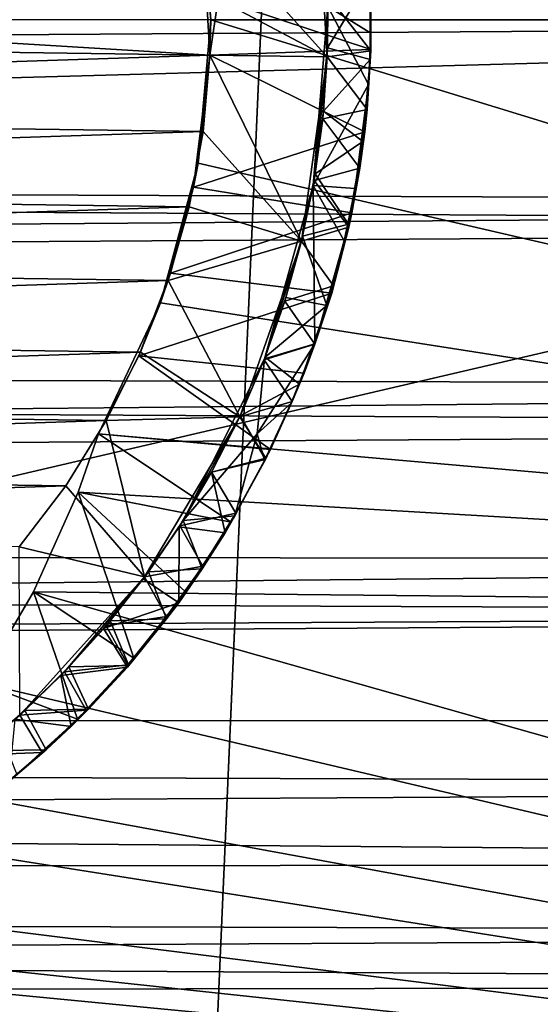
# Model space of a CAD drawing. Header units: metres. Extents: x -263 to 72, y -72 to 102.
# Tile 19 of 256: x -28.39 to -27.06, y -2.52 to 0. Entities that reach past the tile are written whole.
import ezdxf

# ---------------------------------------------------------------- set-up
doc = ezdxf.new("R2010")
doc.units = ezdxf.units.M
doc.layers.add('solid_FREE_STANDING_ONO_SW0004', color=7, linetype='CONTINUOUS')

msp = doc.modelspace()

# ---------------------------------------------------------------- linework, layer by layer
at = {"layer": 'solid_FREE_STANDING_ONO_SW0004'}
for points in [[(-30.639791, -65.707329, -887), (-30.63979, 65.707329, -887), (-24.7964, 68.127739, -887)], [(-24.796396, -68.127739, -887), (-30.639791, -65.707329, -887), (-24.7964, 68.127739, -887)], [(-65.25, 0.276805, 134.037201), (-22.5, 0, 134.100006), (-22.493809, 0.527761, 134.053986)], [(-65.25, 0.276805, 128.06279), (-22.493809, 0.527761, 128.046005), (-22.5, 0, 128)], [(-27.9, 0, 17.4), (-27.938723, 0.401419, 17.405409), (-23, 0, 17.4)], [(-27.926136, 0.330281, 17.5), (-27.938723, 0.401419, 17.405409), (-27.9, 0, 17.4)], [(-27.630323, 0.380306, 17.799999), (-27.601889, -0.095201, 17.799999), (-27.869106, 0.202709, 17.540512)], [(-27.630323, 0.380306, 17.799999), (-27.600853, 0.064011, 17.93507), (-27.601881, -0.095017, 17.926579)], [(-27.630323, 0.380306, 17.799999), (-27.601881, -0.095017, 17.926579), (-27.601889, -0.095201, 17.799999)], [(-32.093601, 0.16381, 17.5), (-27.926136, 0.330281, 17.5), (-27.90196, -0.090734, 17.5)], [(-27.926136, 0.330281, 17.5), (-27.9, 0, 17.4), (-27.90196, -0.090734, 17.5)], [(-65.25, 0.276805, 134.037201), (-65.25, -0.276805, 134.037201), (-22.5, 0, 134.100006)], [(-65.25, 0.276805, 128.06279), (-22.5, 0, 128), (-65.25, -0.276805, 128.06279)], [(-27.601889, -0.095201, 17.799999), (-27.880833, 0.053205, 17.519836), (-27.869106, 0.202709, 17.540512)], [(-32.099754, -0.032216, 17.5), (-32.093601, 0.16381, 17.5), (-27.90196, -0.090734, 17.5)], [(-27.880833, 0.053205, 17.519836), (-27.489998, -0.076361, 17.739031), (-27.493431, 0.137737, 17.749014)], [(-27.493431, 0.137737, 17.749014), (-27.489998, -0.076361, 17.739031), (-27.490541, 0.071484, 17.871462)], [(-27.601704, 0.090424, 18.483063), (-27.601076, -0.071861, 18.47452), (-27.491276, 0.109912, 18.54801)], [(-27.601076, -0.071861, 18.47452), (-27.491987, -0.101916, 18.53676), (-27.491276, 0.109912, 18.54801)], [(-27.490881, 0.095102, 18.60033), (-27.491276, 0.109912, 18.54801), (-27.491987, -0.101916, 18.53676)], [(-27.600243, 0.034061, 18.600042), (-27.601076, -0.071861, 18.47452), (-27.601704, 0.090424, 18.483063)], [(-27.600243, 0.034061, 18.600042), (-27.490881, 0.095102, 18.60033), (-27.490065, -0.034478, 18.600044)], [(-27.490065, -0.034478, 18.600044), (-27.490881, 0.095102, 18.60033), (-27.491987, -0.101916, 18.53676)], [(-27.880833, 0.053205, 17.519836), (-27.90196, -0.090734, 17.5), (-27.489998, -0.076361, 17.739031)], [(-27.601889, -0.095201, 17.799999), (-27.90196, -0.090734, 17.5), (-27.880833, 0.053205, 17.519836)], [(-27.601881, -0.095017, 17.926579), (-27.600853, 0.064011, 17.93507), (-27.49008, -0.07985, 17.863426)], [(-27.600853, 0.064011, 17.93507), (-27.490541, 0.071484, 17.871462), (-27.49008, -0.07985, 17.863426)], [(-27.489998, -0.076361, 17.739031), (-27.49008, -0.07985, 17.863426), (-27.490541, 0.071484, 17.871462)], [(-27.637722, -0.423842, 18.606558), (-27.600243, 0.034061, 18.600042), (-27.496275, -0.165912, 18.601006)], [(-27.637722, -0.423842, 18.606558), (-27.601076, -0.071861, 18.47452), (-27.600243, 0.034061, 18.600042)], [(-27.600243, 0.034061, 18.600042), (-27.490065, -0.034478, 18.600044), (-27.496275, -0.165912, 18.601006)], [(-91, -1.867436, 47.082512), (-22.949831, -1.518312, 47.12244), (-23, 0, 47.200001)], [(-91, -1.867436, 47.082512), (-23, 0, 47.200001), (-91, 0, 47.200001)], [(-65.25, -0.276805, 128.06279), (-22.5, 0, 128), (-22.494011, -0.527793, 128.046021)], [(-46.920113, -5.483292, -872.423401), (-23.396439, 0, -872.002258), (-39.08173, 0, -872.247314)], [(-46.920113, -5.483292, -872.423401), (-23.245331, -3.782047, -872.004089), (-23.396439, 0, -872.002258)], [(-27.9, 0, 17.4), (-23, 0, 17.4), (-22.949831, -1.518304, 17.47756)], [(-65.25, -0.276805, 134.037201), (-22.494976, -0.475406, 134.062729), (-22.5, 0, 134.100006)], [(-27.932405, -0.367497, 17.404533), (-27.9, 0, 17.4), (-22.949831, -1.518304, 17.47756)], [(-27.90196, -0.090734, 17.5), (-27.9, 0, 17.4), (-27.932405, -0.367497, 17.404533)], [(-32.087589, -0.227962, 17.5), (-32.099754, -0.032216, 17.5), (-27.90196, -0.090734, 17.5)], [(-27.496275, -0.165912, 18.601006), (-27.490065, -0.034478, 18.600044), (-27.491987, -0.101916, 18.53676)], [(-27.637722, -0.423842, 18.606558), (-27.61142, -0.233838, 18.466209), (-27.601076, -0.071861, 18.47452)], [(-27.601076, -0.071861, 18.47452), (-27.61142, -0.233838, 18.466209), (-27.491987, -0.101916, 18.53676)], [(-27.919575, -0.286061, 17.5), (-32.087589, -0.227962, 17.5), (-27.90196, -0.090734, 17.5)], [(-27.90196, -0.090734, 17.5), (-27.944214, -0.428652, 17.480124), (-27.505402, -0.287235, 17.728804)], [(-27.90196, -0.090734, 17.5), (-27.932405, -0.367497, 17.404533), (-27.944214, -0.428652, 17.480124)], [(-27.667929, -0.566956, 17.799999), (-27.919575, -0.286061, 17.5), (-27.90196, -0.090734, 17.5)], [(-27.90196, -0.090734, 17.5), (-27.505402, -0.287235, 17.728804), (-27.489998, -0.076361, 17.739031)], [(-27.601889, -0.095201, 17.799999), (-27.667929, -0.566956, 17.799999), (-27.90196, -0.090734, 17.5)], [(-27.601889, -0.095201, 17.799999), (-27.667892, -0.566811, 17.901426), (-27.667929, -0.566956, 17.799999)], [(-27.601889, -0.095201, 17.799999), (-27.635475, -0.411121, 17.909775), (-27.667892, -0.566811, 17.901426)], [(-27.601889, -0.095201, 17.799999), (-27.61344, -0.253626, 17.918146), (-27.635475, -0.411121, 17.909775)], [(-27.61344, -0.253626, 17.918146), (-27.601881, -0.095017, 17.926579), (-27.499222, -0.229991, 17.855719)], [(-27.601889, -0.095201, 17.799999), (-27.601881, -0.095017, 17.926579), (-27.61344, -0.253626, 17.918146)], [(-27.601881, -0.095017, 17.926579), (-27.49008, -0.07985, 17.863426), (-27.499222, -0.229991, 17.855719)], [(-27.489998, -0.076361, 17.739031), (-27.505402, -0.287235, 17.728804), (-27.49008, -0.07985, 17.863426)], [(-27.505402, -0.287235, 17.728804), (-27.499222, -0.229991, 17.855719), (-27.49008, -0.07985, 17.863426)], [(-27.61142, -0.233838, 18.466209), (-27.510561, -0.311846, 18.52582), (-27.491987, -0.101916, 18.53676)], [(-27.496275, -0.165912, 18.601006), (-27.491987, -0.101916, 18.53676), (-27.510561, -0.311846, 18.52582)], [(-27.637722, -0.423842, 18.606558), (-27.496275, -0.165912, 18.601006), (-27.530306, -0.432039, 18.606813)], [(-27.530306, -0.432039, 18.606813), (-27.496275, -0.165912, 18.601006), (-27.510561, -0.311846, 18.52582)], [(-27.919575, -0.286061, 17.5), (-32.05722, -0.421719, 17.5), (-32.087589, -0.227962, 17.5)], [(-27.637722, -0.423842, 18.606558), (-27.632689, -0.394757, 18.457994), (-27.61142, -0.233838, 18.466209)], [(-27.61142, -0.233838, 18.466209), (-27.632689, -0.394757, 18.457994), (-27.510561, -0.311846, 18.52582)], [(-27.61344, -0.253626, 17.918146), (-27.499222, -0.229991, 17.855719), (-27.518105, -0.380057, 17.848307)], [(-27.505402, -0.287235, 17.728804), (-27.518105, -0.380057, 17.848307), (-27.499222, -0.229991, 17.855719)], [(-65.25, -0.276805, 128.06279), (-22.494011, -0.527793, 128.046021), (-65.25, -0.820989, 128.16452)], [(-65.25, -0.276805, 134.037201), (-65.25, -0.820989, 133.935471), (-22.494976, -0.475406, 134.062729)], [(-27.635475, -0.411121, 17.909775), (-27.61344, -0.253626, 17.918146), (-27.518105, -0.380057, 17.848307)], [(-27.919575, -0.286061, 17.5), (-27.955334, -0.478894, 17.5), (-32.05722, -0.421719, 17.5)], [(-27.667929, -0.566956, 17.799999), (-27.955334, -0.478894, 17.5), (-27.919575, -0.286061, 17.5)], [(-27.944214, -0.428652, 17.480124), (-27.538731, -0.493755, 17.718195), (-27.505402, -0.287235, 17.728804)], [(-27.505402, -0.287235, 17.728804), (-27.538731, -0.493755, 17.718195), (-27.518105, -0.380057, 17.848307)], [(-27.632689, -0.394757, 18.457994), (-27.547646, -0.523061, 18.514656), (-27.510561, -0.311846, 18.52582)], [(-27.530306, -0.432039, 18.606813), (-27.510561, -0.311846, 18.52582), (-27.547646, -0.523061, 18.514656)], [(-28.028851, -0.72427, 17.417614), (-27.932405, -0.367497, 17.404533), (-22.949831, -1.518304, 17.47756)], [(-27.944214, -0.428652, 17.480124), (-27.932405, -0.367497, 17.404533), (-28.028851, -0.72427, 17.417614)], [(-27.632689, -0.394757, 18.457994), (-27.664785, -0.553868, 18.449755), (-27.547646, -0.523061, 18.514656)], [(-27.637722, -0.423842, 18.606558), (-27.664785, -0.553868, 18.449755), (-27.632689, -0.394757, 18.457994)], [(-27.635475, -0.411121, 17.909775), (-27.518105, -0.380057, 17.848307), (-27.546871, -0.530687, 17.841074)], [(-27.538731, -0.493755, 17.718195), (-27.546871, -0.530687, 17.841074), (-27.518105, -0.380057, 17.848307)], [(-27.955334, -0.478894, 17.5), (-32.008907, -0.611797, 17.5), (-32.05722, -0.421719, 17.5)], [(-27.762283, -0.867541, 18.627495), (-27.637722, -0.423842, 18.606558), (-27.633106, -0.8292, 18.625116)], [(-27.762283, -0.867541, 18.627495), (-27.664785, -0.553868, 18.449755), (-27.637722, -0.423842, 18.606558)], [(-27.667892, -0.566811, 17.901426), (-27.635475, -0.411121, 17.909775), (-27.546871, -0.530687, 17.841074)], [(-27.637722, -0.423842, 18.606558), (-27.530306, -0.432039, 18.606813), (-27.55822, -0.565357, 18.61167)], [(-27.637722, -0.423842, 18.606558), (-27.55822, -0.565357, 18.61167), (-27.633106, -0.8292, 18.625116)], [(-27.944214, -0.428652, 17.480124), (-28.028851, -0.72427, 17.417614), (-28.002579, -0.64831, 17.466497)], [(-27.944214, -0.428652, 17.480124), (-28.002579, -0.64831, 17.466497), (-27.538731, -0.493755, 17.718195)], [(-27.55822, -0.565357, 18.61167), (-27.530306, -0.432039, 18.606813), (-27.547646, -0.523061, 18.514656)], [(-65.25, -0.820989, 133.935471), (-22.480362, -0.939841, 133.951584), (-22.494976, -0.475406, 134.062729)], [(-27.955334, -0.478894, 17.5), (-28.008926, -0.667552, 17.5), (-32.008907, -0.611797, 17.5)], [(-27.667929, -0.566956, 17.799999), (-28.008926, -0.667552, 17.5), (-27.955334, -0.478894, 17.5)], [(-28.002579, -0.64831, 17.466497), (-27.590351, -0.699306, 17.706942), (-27.538731, -0.493755, 17.718195)], [(-27.538731, -0.493755, 17.718195), (-27.590351, -0.699306, 17.706942), (-27.546871, -0.530687, 17.841074)], [(-65.25, -0.820989, 128.16452), (-22.494011, -0.527793, 128.046021), (-22.476702, -1.04071, 128.183044)], [(-27.664785, -0.553868, 18.449755), (-27.602432, -0.731642, 18.503624), (-27.547646, -0.523061, 18.514656)], [(-27.55822, -0.565357, 18.61167), (-27.547646, -0.523061, 18.514656), (-27.602432, -0.731642, 18.503624)], [(-27.762283, -0.867541, 18.627495), (-27.707561, -0.710442, 18.441408), (-27.664785, -0.553868, 18.449755)], [(-27.664785, -0.553868, 18.449755), (-27.707561, -0.710442, 18.441408), (-27.602432, -0.731642, 18.503624)], [(-27.667892, -0.566811, 17.901426), (-27.546871, -0.530687, 17.841074), (-27.585518, -0.681066, 17.83383)], [(-27.590351, -0.699306, 17.706942), (-27.585518, -0.681066, 17.83383), (-27.546871, -0.530687, 17.841074)], [(-27.667929, -0.566956, 17.799999), (-27.825838, -1.016377, 17.799999), (-28.008926, -0.667552, 17.5)], [(-27.667929, -0.566956, 17.799999), (-27.82579, -1.016274, 17.87604), (-27.825838, -1.016377, 17.799999)], [(-27.667929, -0.566956, 17.799999), (-27.763258, -0.87005, 17.884569), (-27.82579, -1.016274, 17.87604)], [(-27.667929, -0.566956, 17.799999), (-27.71055, -0.720011, 17.893045), (-27.763258, -0.87005, 17.884569)], [(-27.71055, -0.720011, 17.893045), (-27.667892, -0.566811, 17.901426), (-27.585518, -0.681066, 17.83383)], [(-27.667929, -0.566956, 17.799999), (-27.667892, -0.566811, 17.901426), (-27.71055, -0.720011, 17.893045)], [(-27.633106, -0.8292, 18.625116), (-27.55822, -0.565357, 18.61167), (-27.602432, -0.731642, 18.503624)], [(-28.008926, -0.667552, 17.5), (-31.943071, -0.796539, 17.5), (-32.008907, -0.611797, 17.5)], [(-28.002579, -0.64831, 17.466497), (-28.084227, -0.860123, 17.452471), (-27.590351, -0.699306, 17.706942)], [(-28.002579, -0.64831, 17.466497), (-28.028851, -0.72427, 17.417614), (-28.084227, -0.860123, 17.452471)], [(-28.008926, -0.667552, 17.5), (-28.079885, -0.850387, 17.5), (-31.943071, -0.796539, 17.5)], [(-27.825838, -1.016377, 17.799999), (-28.079885, -0.850387, 17.5), (-28.008926, -0.667552, 17.5)], [(-28.084227, -0.860123, 17.452471), (-27.660929, -0.904028, 17.695053), (-27.590351, -0.699306, 17.706942)], [(-27.71055, -0.720011, 17.893045), (-27.585518, -0.681066, 17.83383), (-27.633871, -0.830101, 17.826414)], [(-27.590351, -0.699306, 17.706942), (-27.660929, -0.904028, 17.695053), (-27.633871, -0.830101, 17.826414)], [(-27.590351, -0.699306, 17.706942), (-27.633871, -0.830101, 17.826414), (-27.585518, -0.681066, 17.83383)], [(-28.186853, -1.05948, 17.437716), (-28.028851, -0.72427, 17.417614), (-22.949831, -1.518304, 17.47756)], [(-28.084227, -0.860123, 17.452471), (-28.028851, -0.72427, 17.417614), (-28.186853, -1.05948, 17.437716)], [(-27.763258, -0.87005, 17.884569), (-27.71055, -0.720011, 17.893045), (-27.633871, -0.830101, 17.826414)], [(-27.762283, -0.867541, 18.627495), (-27.760824, -0.863765, 18.432896), (-27.707561, -0.710442, 18.441408)], [(-27.707561, -0.710442, 18.441408), (-27.760824, -0.863765, 18.432896), (-27.602432, -0.731642, 18.503624)], [(-27.760824, -0.863765, 18.432896), (-27.672827, -0.93216, 18.493061), (-27.602432, -0.731642, 18.503624)], [(-27.602432, -0.731642, 18.503624), (-27.672827, -0.93216, 18.493061), (-27.633106, -0.8292, 18.625116)], [(-28.079885, -0.850387, 17.5), (-31.860291, -0.974332, 17.5), (-31.943071, -0.796539, 17.5)], [(-65.25, -0.820989, 128.16452), (-22.476702, -1.04071, 128.183044), (-65.25, -1.337215, 128.364517)], [(-65.25, -0.820989, 133.935471), (-65.25, -1.337215, 133.735489), (-22.480362, -0.939841, 133.951584)], [(-27.781532, -1.059732, 18.641048), (-27.633106, -0.8292, 18.625116), (-27.694273, -0.980762, 18.618895)], [(-27.762283, -0.867541, 18.627495), (-27.633106, -0.8292, 18.625116), (-27.781532, -1.059732, 18.641048)], [(-27.763258, -0.87005, 17.884569), (-27.633871, -0.830101, 17.826414), (-27.691853, -0.977242, 17.818829)], [(-27.672827, -0.93216, 18.493061), (-27.694273, -0.980762, 18.618895), (-27.633106, -0.8292, 18.625116)], [(-27.660929, -0.904028, 17.695053), (-27.691853, -0.977242, 17.818829), (-27.633871, -0.830101, 17.826414)], [(-28.079885, -0.850387, 17.5), (-28.167591, -1.025806, 17.5), (-31.860291, -0.974332, 17.5)], [(-27.825838, -1.016377, 17.799999), (-28.167591, -1.025806, 17.5), (-28.079885, -0.850387, 17.5)], [(-28.084227, -0.860123, 17.452471), (-28.186853, -1.05948, 17.437716), (-27.746786, -1.099439, 17.68351)], [(-28.084227, -0.860123, 17.452471), (-27.746786, -1.099439, 17.68351), (-27.660929, -0.904028, 17.695053)], [(-27.762283, -0.867541, 18.627495), (-27.781532, -1.059732, 18.641048), (-27.970539, -1.281129, 18.660032)], [(-27.762283, -0.867541, 18.627495), (-27.970539, -1.281129, 18.660032), (-27.824329, -1.013141, 18.424198)], [(-27.82579, -1.016274, 17.87604), (-27.763258, -0.87005, 17.884569), (-27.691853, -0.977242, 17.818829)], [(-27.760824, -0.863765, 18.432896), (-27.824329, -1.013141, 18.424198), (-27.672827, -0.93216, 18.493061)], [(-27.762283, -0.867541, 18.627495), (-27.824329, -1.013141, 18.424198), (-27.760824, -0.863765, 18.432896)], [(-27.660929, -0.904028, 17.695053), (-27.746786, -1.099439, 17.68351), (-27.691853, -0.977242, 17.818829)], [(-65.25, -1.337215, 133.735489), (-22.457506, -1.382154, 133.768845), (-22.480362, -0.939841, 133.951584)], [(-27.824329, -1.013141, 18.424198), (-27.759426, -1.125179, 18.482306), (-27.672827, -0.93216, 18.493061)], [(-27.672827, -0.93216, 18.493061), (-27.759426, -1.125179, 18.482306), (-27.694273, -0.980762, 18.618895)], [(-28.167591, -1.025806, 17.5), (-31.761284, -1.143625, 17.5), (-31.860291, -0.974332, 17.5)], [(-27.82579, -1.016274, 17.87604), (-27.691853, -0.977242, 17.818829), (-27.75931, -1.121767, 17.81109)], [(-27.781532, -1.059732, 18.641048), (-27.694273, -0.980762, 18.618895), (-27.762012, -1.128057, 18.610355)], [(-27.759426, -1.125179, 18.482306), (-27.762012, -1.128057, 18.610355), (-27.694273, -0.980762, 18.618895)], [(-27.746786, -1.099439, 17.68351), (-27.75931, -1.121767, 17.81109), (-27.691853, -0.977242, 17.818829)], [(-28.167591, -1.025806, 17.5), (-28.27128, -1.192278, 17.5), (-31.761284, -1.143625, 17.5)], [(-28.069401, -1.425757, 17.799999), (-28.27128, -1.192278, 17.5), (-28.167591, -1.025806, 17.5)], [(-27.825838, -1.016377, 17.799999), (-28.069401, -1.425757, 17.799999), (-28.167591, -1.025806, 17.5)], [(-27.825838, -1.016377, 17.799999), (-28.069355, -1.425697, 17.850672), (-28.069401, -1.425757, 17.799999)], [(-27.825838, -1.016377, 17.799999), (-27.979176, -1.294709, 17.859068), (-28.069355, -1.425697, 17.850672)], [(-27.825838, -1.016377, 17.799999), (-27.897869, -1.158035, 17.867527), (-27.979176, -1.294709, 17.859068)], [(-27.824329, -1.013141, 18.424198), (-27.970539, -1.281129, 18.660032), (-27.897791, -1.157892, 18.415329)], [(-27.897869, -1.158035, 17.867527), (-27.82579, -1.016274, 17.87604), (-27.75931, -1.121767, 17.81109)], [(-27.825838, -1.016377, 17.799999), (-27.82579, -1.016274, 17.87604), (-27.897869, -1.158035, 17.867527)], [(-27.824329, -1.013141, 18.424198), (-27.897791, -1.157892, 18.415329), (-27.759426, -1.125179, 18.482306)], [(-65.25, -1.337215, 128.364517), (-22.476702, -1.04071, 128.183044), (-22.450077, -1.522969, 128.407455)], [(-28.239641, -1.208603, 17.449099), (-28.186853, -1.05948, 17.437716), (-22.949831, -1.518304, 17.47756)], [(-28.239641, -1.208603, 17.449099), (-27.847666, -1.285411, 17.672113), (-28.186853, -1.05948, 17.437716)], [(-28.186853, -1.05948, 17.437716), (-27.847666, -1.285411, 17.672113), (-27.746786, -1.099439, 17.68351)], [(-27.970539, -1.281129, 18.660032), (-27.781532, -1.059732, 18.641048), (-27.838181, -1.269766, 18.60181)], [(-27.781532, -1.059732, 18.641048), (-27.762012, -1.128057, 18.610355), (-27.838181, -1.269766, 18.60181)], [(-27.746786, -1.099439, 17.68351), (-27.847666, -1.285411, 17.672113), (-27.75931, -1.121767, 17.81109)], [(-27.897869, -1.158035, 17.867527), (-27.75931, -1.121767, 17.81109), (-27.83573, -1.262366, 17.803068)], [(-27.897791, -1.157892, 18.415329), (-27.863031, -1.313226, 18.47154), (-27.759426, -1.125179, 18.482306)], [(-27.759426, -1.125179, 18.482306), (-27.863031, -1.313226, 18.47154), (-27.762012, -1.128057, 18.610355)], [(-27.863031, -1.313226, 18.47154), (-27.838181, -1.269766, 18.60181), (-27.762012, -1.128057, 18.610355)], [(-27.847666, -1.285411, 17.672113), (-27.83573, -1.262366, 17.803068), (-27.75931, -1.121767, 17.81109)], [(-28.27128, -1.192278, 17.5), (-31.646915, -1.302946, 17.5), (-31.761284, -1.143625, 17.5)], [(-27.897791, -1.157892, 18.415329), (-27.970539, -1.281129, 18.660032), (-27.980873, -1.297354, 18.406343)], [(-27.897791, -1.157892, 18.415329), (-27.980873, -1.297354, 18.406343), (-27.863031, -1.313226, 18.47154)], [(-27.979176, -1.294709, 17.859068), (-27.897869, -1.158035, 17.867527), (-27.83573, -1.262366, 17.803068)], [(-28.27128, -1.192278, 17.5), (-28.390047, -1.34835, 17.5), (-31.646915, -1.302946, 17.5)], [(-28.069401, -1.425757, 17.799999), (-28.390047, -1.34835, 17.5), (-28.27128, -1.192278, 17.5)], [(-28.353277, -1.463386, 17.472036), (-28.239641, -1.208603, 17.449099), (-22.949831, -1.518304, 17.47756)], [(-28.353277, -1.463386, 17.472036), (-28.096891, -1.633737, 17.650387), (-28.239641, -1.208603, 17.449099)], [(-28.239641, -1.208603, 17.449099), (-28.096891, -1.633737, 17.650387), (-27.96468, -1.463898, 17.660854)], [(-28.239641, -1.208603, 17.449099), (-27.96468, -1.463898, 17.660854), (-27.847666, -1.285411, 17.672113)], [(-28.059601, -1.412391, 18.651703), (-27.970539, -1.281129, 18.660032), (-27.922159, -1.405053, 18.59325)], [(-27.980873, -1.297354, 18.406343), (-27.970539, -1.281129, 18.660032), (-28.059601, -1.412391, 18.651703)], [(-27.979176, -1.294709, 17.859068), (-27.83573, -1.262366, 17.803068), (-27.920452, -1.397843, 17.794765)], [(-27.970539, -1.281129, 18.660032), (-27.838181, -1.269766, 18.60181), (-27.922159, -1.405053, 18.59325)], [(-27.863031, -1.313226, 18.47154), (-27.922159, -1.405053, 18.59325), (-27.838181, -1.269766, 18.60181)], [(-27.847666, -1.285411, 17.672113), (-27.920452, -1.397843, 17.794765), (-27.83573, -1.262366, 17.803068)], [(-27.980873, -1.297354, 18.406343), (-28.059601, -1.412391, 18.651703), (-28.073196, -1.430884, 18.397324)], [(-27.980873, -1.297354, 18.406343), (-28.073196, -1.430884, 18.397324), (-27.982052, -1.49223, 18.460978)], [(-28.069355, -1.425697, 17.850672), (-27.979176, -1.294709, 17.859068), (-27.920452, -1.397843, 17.794765)], [(-27.980873, -1.297354, 18.406343), (-27.982052, -1.49223, 18.460978), (-27.863031, -1.313226, 18.47154)], [(-27.847666, -1.285411, 17.672113), (-27.96468, -1.463898, 17.660854), (-27.920452, -1.397843, 17.794765)], [(-27.863031, -1.313226, 18.47154), (-27.982052, -1.49223, 18.460978), (-27.922159, -1.405053, 18.59325)], [(-65.25, -1.337215, 128.364517), (-22.450077, -1.522969, 128.407455), (-65.25, -1.807904, 128.655945)], [(-65.25, -1.337215, 133.735489), (-65.25, -1.807904, 133.444046), (-22.457506, -1.382154, 133.768845)], [(-28.069401, -1.425757, 17.799999), (-28.389017, -1.77897, 17.799999), (-28.390047, -1.34835, 17.5)], [(-65.25, -1.807904, 133.444046), (-22.428577, -1.791349, 133.518509), (-22.457506, -1.382154, 133.768845)], [(-28.069355, -1.425697, 17.850672), (-27.920452, -1.397843, 17.794765), (-28.012825, -1.527289, 17.786415)], [(-28.059601, -1.412391, 18.651703), (-27.922159, -1.405053, 18.59325), (-28.013107, -1.532947, 18.584768)], [(-27.982052, -1.49223, 18.460978), (-28.013107, -1.532947, 18.584768), (-27.922159, -1.405053, 18.59325)], [(-27.96468, -1.463898, 17.660854), (-28.012825, -1.527289, 17.786415), (-27.920452, -1.397843, 17.794765)], [(-28.069401, -1.425757, 17.799999), (-28.388985, -1.778941, 17.825529), (-28.389017, -1.77897, 17.799999)], [(-28.069401, -1.425757, 17.799999), (-28.274712, -1.668346, 17.833961), (-28.388985, -1.778941, 17.825529)], [(-28.069401, -1.425757, 17.799999), (-28.168013, -1.550426, 17.842318), (-28.274712, -1.668346, 17.833961)], [(-28.073196, -1.430884, 18.397324), (-28.157206, -1.537566, 18.643303), (-28.174326, -1.557855, 18.388397)], [(-28.073196, -1.430884, 18.397324), (-28.174326, -1.557855, 18.388397), (-27.982052, -1.49223, 18.460978)], [(-28.168013, -1.550426, 17.842318), (-28.069355, -1.425697, 17.850672), (-28.012825, -1.527289, 17.786415)], [(-28.069401, -1.425757, 17.799999), (-28.069355, -1.425697, 17.850672), (-28.168013, -1.550426, 17.842318)], [(-28.157206, -1.537566, 18.643303), (-28.059601, -1.412391, 18.651703), (-28.013107, -1.532947, 18.584768)], [(-28.073196, -1.430884, 18.397324), (-28.059601, -1.412391, 18.651703), (-28.157206, -1.537566, 18.643303)], [(-28.490452, -1.696908, 17.496943), (-28.353277, -1.463386, 17.472036), (-22.79895, -3.034441, 17.712261)], [(-28.490452, -1.696908, 17.496943), (-28.240702, -1.789289, 17.640575), (-28.353277, -1.463386, 17.472036)], [(-28.353277, -1.463386, 17.472036), (-22.949831, -1.518304, 17.47756), (-22.79895, -3.034441, 17.712261)], [(-28.353277, -1.463386, 17.472036), (-28.240702, -1.789289, 17.640575), (-28.096891, -1.633737, 17.650387)], [(-27.96468, -1.463898, 17.660854), (-28.096891, -1.633737, 17.650387), (-28.012825, -1.527289, 17.786415)], [(-28.174326, -1.557855, 18.388397), (-28.112759, -1.656124, 18.4506), (-27.982052, -1.49223, 18.460978)], [(-27.982052, -1.49223, 18.460978), (-28.112759, -1.656124, 18.4506), (-28.013107, -1.532947, 18.584768)], [(-91, -1.867436, 47.082512), (-22.79895, -3.034448, 46.887737), (-22.949831, -1.518312, 47.12244)], [(-65.25, -1.807904, 128.655945), (-22.450077, -1.522969, 128.407455), (-22.417267, -1.959862, 128.713028)], [(-28.168013, -1.550426, 17.842318), (-28.012825, -1.527289, 17.786415), (-28.112402, -1.650203, 17.778048)], [(-28.157206, -1.537566, 18.643303), (-28.013107, -1.532947, 18.584768), (-28.109983, -1.6525, 18.576441)], [(-28.112759, -1.656124, 18.4506), (-28.109983, -1.6525, 18.576441), (-28.013107, -1.532947, 18.584768)], [(-28.096891, -1.633737, 17.650387), (-28.112402, -1.650203, 17.778048), (-28.012825, -1.527289, 17.786415)], [(-28.174326, -1.557855, 18.388397), (-28.262781, -1.65592, 18.634819), (-28.283781, -1.677675, 18.379709)], [(-28.174326, -1.557855, 18.388397), (-28.283781, -1.677675, 18.379709), (-28.112759, -1.656124, 18.4506)], [(-28.274712, -1.668346, 17.833961), (-28.168013, -1.550426, 17.842318), (-28.112402, -1.650203, 17.778048)], [(-28.262781, -1.65592, 18.634819), (-28.157206, -1.537566, 18.643303), (-28.109983, -1.6525, 18.576441)], [(-28.174326, -1.557855, 18.388397), (-28.157206, -1.537566, 18.643303), (-28.262781, -1.65592, 18.634819)], [(-28.096891, -1.633737, 17.650387), (-28.240702, -1.789289, 17.640575), (-28.112402, -1.650203, 17.778048)], [(-28.375959, -1.767058, 18.626312), (-28.262781, -1.65592, 18.634819), (-28.212509, -1.763847, 18.568371)], [(-28.283781, -1.677675, 18.379709), (-28.262781, -1.65592, 18.634819), (-28.375959, -1.767058, 18.626312)], [(-28.283781, -1.677675, 18.379709), (-28.257174, -1.808162, 18.440277), (-28.112759, -1.656124, 18.4506)], [(-28.274712, -1.668346, 17.833961), (-28.112402, -1.650203, 17.778048), (-28.218943, -1.76631, 17.769548)], [(-28.262781, -1.65592, 18.634819), (-28.109983, -1.6525, 18.576441), (-28.212509, -1.763847, 18.568371)], [(-28.112759, -1.656124, 18.4506), (-28.257174, -1.808162, 18.440277), (-28.212509, -1.763847, 18.568371)], [(-28.240702, -1.789289, 17.640575), (-28.218943, -1.76631, 17.769548), (-28.112402, -1.650203, 17.778048)], [(-28.112759, -1.656124, 18.4506), (-28.212509, -1.763847, 18.568371), (-28.109983, -1.6525, 18.576441)], [(-28.283781, -1.677675, 18.379709), (-28.375959, -1.767058, 18.626312), (-28.401091, -1.789829, 18.371305)], [(-28.283781, -1.677675, 18.379709), (-28.401091, -1.789829, 18.371305), (-28.257174, -1.808162, 18.440277)], [(-28.388985, -1.778941, 17.825529), (-28.274712, -1.668346, 17.833961), (-28.218943, -1.76631, 17.769548)], [(-28.686998, -1.95528, 17.528851), (-28.490452, -1.696908, 17.496943), (-22.79895, -3.034441, 17.712261)], [(-28.490452, -1.696908, 17.496943), (-28.395962, -1.930946, 17.630922), (-28.240702, -1.789289, 17.640575)], [(-28.510336, -1.881728, 17.817013), (-28.388985, -1.778941, 17.825529), (-28.331444, -1.874555, 17.760996)], [(-28.389017, -1.77897, 17.799999), (-28.388985, -1.778941, 17.825529), (-28.510336, -1.881728, 17.817013)], [(-28.496328, -1.870554, 18.617832), (-28.375959, -1.767058, 18.626312), (-28.321371, -1.867854, 18.560644)], [(-28.401091, -1.789829, 18.371305), (-28.375959, -1.767058, 18.626312), (-28.496328, -1.870554, 18.617832)], [(-28.388985, -1.778941, 17.825529), (-28.218943, -1.76631, 17.769548), (-28.331444, -1.874555, 17.760996)], [(-28.375959, -1.767058, 18.626312), (-28.212509, -1.763847, 18.568371), (-28.321371, -1.867854, 18.560644)], [(-28.240702, -1.789289, 17.640575), (-28.331444, -1.874555, 17.760996), (-28.218943, -1.76631, 17.769548)], [(-28.257174, -1.808162, 18.440277), (-28.321371, -1.867854, 18.560644), (-28.212509, -1.763847, 18.568371)], [(-65.25, -1.807904, 133.444046), (-22.396399, -2.156693, 133.206665), (-22.428577, -1.791349, 133.518509)], [(-65.25, -1.807904, 128.655945), (-22.417267, -1.959862, 128.713028), (-65.25, -2.217027, 129.028915)], [(-65.25, -1.807904, 133.444046), (-65.25, -2.217027, 133.071091), (-22.396399, -2.156693, 133.206665)], [(-28.401091, -1.789829, 18.371305), (-28.416637, -1.94872, 18.429636), (-28.257174, -1.808162, 18.440277)], [(-28.257174, -1.808162, 18.440277), (-28.416637, -1.94872, 18.429636), (-28.321371, -1.867854, 18.560644)], [(-28.240702, -1.789289, 17.640575), (-28.395962, -1.930946, 17.630922), (-28.331444, -1.874555, 17.760996)], [(-91, -1.867436, 17.517487), (-30.232658, -2.496906, 17.610703), (-22.79895, -3.034441, 17.712261)], [(-91, -3.705518, 17.86812), (-91, -1.867436, 17.517487), (-22.79895, -3.034441, 17.712261)], [(-91, -1.867436, 47.082512), (-91, -3.705518, 46.73188), (-22.79895, -3.034448, 46.887737)], [(-28.510336, -1.881728, 17.817013), (-28.331444, -1.874555, 17.760996), (-28.448366, -1.973732, 17.752659)], [(-28.496328, -1.870554, 18.617832), (-28.321371, -1.867854, 18.560644), (-28.437195, -1.965075, 18.553223)], [(-28.395962, -1.930946, 17.630922), (-28.448366, -1.973732, 17.752659), (-28.331444, -1.874555, 17.760996)], [(-28.416637, -1.94872, 18.429636), (-28.437195, -1.965075, 18.553223), (-28.321371, -1.867854, 18.560644)], [(-65.25, -2.217027, 129.028915), (-22.417267, -1.959862, 128.713028), (-22.382252, -2.337172, 129.090378)], [(-28.808428, -2.085163, 17.546625), (-28.686998, -1.95528, 17.528851), (-22.79895, -3.034441, 17.712261)], [(-29.001984, -2.257545, 17.572018), (-28.808428, -2.085163, 17.546625), (-22.79895, -3.034441, 17.712261)], [(-65.25, -2.217027, 133.071091), (-22.364174, -2.468554, 132.841293), (-22.396399, -2.156693, 133.206665)], [(-65.25, -2.217027, 129.028915), (-22.382252, -2.337172, 129.090378), (-65.25, -2.550651, 129.470703)], [(-65.25, -2.217027, 133.071091), (-65.25, -2.550651, 132.629303), (-22.364174, -2.468554, 132.841293)], [(-29.001984, -2.257545, 17.572018), (-22.79895, -3.034441, 17.712261), (-29.131477, -2.356397, 17.587509)], [(-65.25, -2.550651, 129.470703), (-22.382252, -2.337172, 129.090378), (-22.349344, -2.642708, 129.527313)], [(-29.302303, -2.407923, 17.595854), (-29.131477, -2.356397, 17.587509), (-22.79895, -3.034441, 17.712261)], [(-29.302303, -2.407923, 17.595854), (-22.79895, -3.034441, 17.712261), (-29.576248, -2.469691, 17.606102)], [(-65.25, -2.550651, 132.629303), (-22.335123, -2.718885, 132.432083), (-22.364174, -2.468554, 132.841293)], [(-29.576248, -2.469691, 17.606102), (-22.79895, -3.034441, 17.712261), (-29.831263, -2.500027, 17.611233)], [(-29.831263, -2.500027, 17.611233), (-22.79895, -3.034441, 17.712261), (-30.232658, -2.496906, 17.610703)]]:
    msp.add_3dface(points, dxfattribs=at)

doc.saveas('drawing.dxf')
